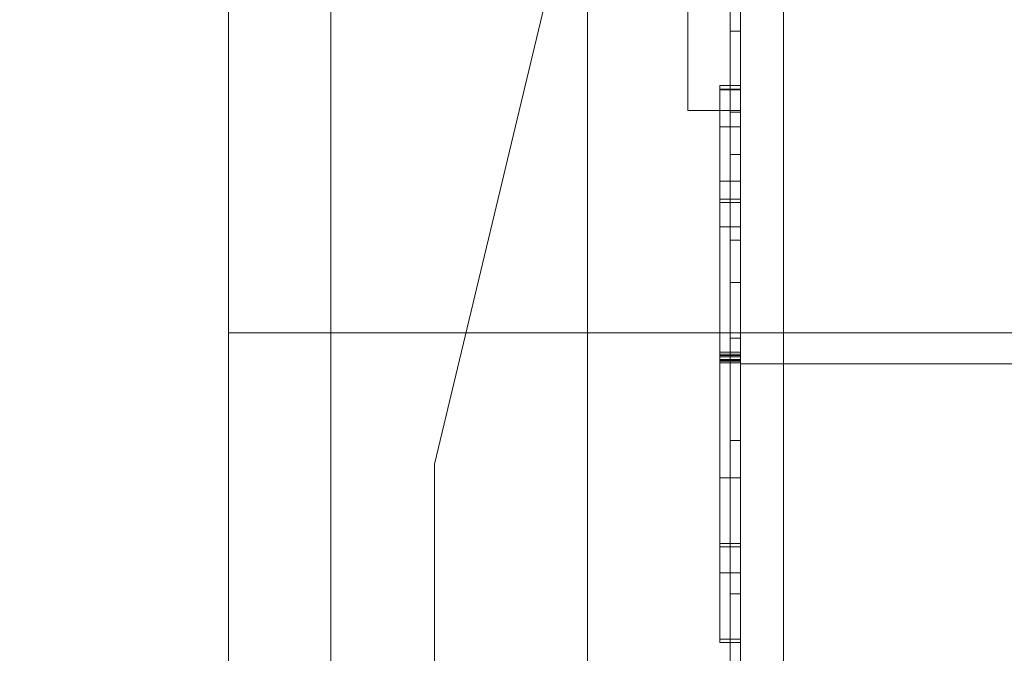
# Model space of a CAD drawing. Header units: inches. Extents: x 1 to 109, y 1 to 85.
# Tile 192 of 256: x 87.2541 to 87.3342, y 17.2893 to 17.3409. Entities that reach past the tile are written whole.
import ezdxf

# ---------------------------------------------------------------- set-up
doc = ezdxf.new("R2010")
doc.units = ezdxf.units.IN
doc.header["$MEASUREMENT"] = 0

msp = doc.modelspace()

# ---------------------------------------------------------------- linework, layer by layer
at = {"color": 7, "linetype": 'Continuous', "lineweight": 15, "ltscale": 5}
for p, q in [((87.316226, 21.519105), (87.316226, 15.477438)), ((87.312721, 17.831605), (87.312721, 14.831605)), ((87.312721, 17.064938), (87.312721, 17.564938)), ((87.316226, 17.464522), (87.316226, 17.073688)), ((87.311888, 17.281605), (87.311888, 17.458331)), ((87.312721, 17.281605), (87.312721, 17.458331)), ((87.311888, 17.454879), (87.311888, 17.281605)), ((87.312721, 17.454879), (87.312721, 17.281605)), ((87.311888, 17.333331), (87.311888, 17.437498)), ((87.312721, 17.333331), (87.312721, 17.437498)), ((87.311888, 17.434046), (87.311888, 17.329879)), ((87.312721, 17.434046), (87.312721, 17.329879)), ((87.312721, 17.410555), (87.312721, 17.187458)), ((87.271055, 17.273272), (87.271055, 17.389938)), ((87.279388, 17.389938), (87.279388, 17.273272)), ((87.312721, 17.273272), (87.312721, 17.389938)), ((87.300268, 17.153079), (87.300268, 17.377238)), ((87.312721, 17.377238), (87.312721, 17.153079)), ((87.311888, 17.363272), (87.311888, 17.319462)), ((87.311888, 17.322914), (87.311888, 17.363272)), ((87.312721, 17.322914), (87.312721, 17.363272)), ((87.312721, 17.363272), (87.312721, 17.319462)), ((87.311888, 17.187498), (87.311888, 17.360772)), ((87.311888, 17.360772), (87.311888, 17.314938)), ((87.312721, 17.187498), (87.312721, 17.360772)), ((87.312721, 17.360772), (87.312721, 17.314938)), ((87.287815, 17.30468), (87.300268, 17.356672)), ((87.300268, 17.356672), (87.300268, 17.262605)), ((87.312721, 17.350355), (87.312721, 17.31294)), ((87.271055, 17.347855), (87.271055, 17.315355)), ((87.308456, 17.341806), (87.308456, 17.333478)), ((87.312721, 17.341806), (87.312721, 17.333478)), ((87.311888, 17.339938), (87.312721, 17.339938)), ((87.311888, 17.239938), (87.311888, 17.339938)), ((87.311888, 17.339938), (87.311888, 17.294105)), ((87.312721, 17.339938), (87.312721, 17.294105)), ((87.312721, 17.239938), (87.312721, 17.339938)), ((87.311055, 17.3355), (87.312721, 17.3355)), ((87.311055, 17.335211), (87.312721, 17.335211)), ((87.311055, 17.33515), (87.311055, 17.335211)), ((87.311055, 17.33515), (87.312721, 17.33515)), ((87.311055, 17.313509), (87.311055, 17.33515)), ((87.312721, 17.33515), (87.312721, 17.335211)), ((87.312721, 17.313509), (87.312721, 17.33515)), ((87.308456, 17.333478), (87.312721, 17.333478)), ((87.311888, 17.314938), (87.311888, 17.333331)), ((87.311888, 17.333331), (87.312721, 17.333331)), ((87.312721, 17.314938), (87.312721, 17.333331)), ((87.311055, 17.332142), (87.312721, 17.332142)), ((87.311055, 17.332142), (87.311055, 17.326247)), ((87.312721, 17.332142), (87.312721, 17.326247)), ((87.311888, 17.329879), (87.311888, 17.306605)), ((87.311888, 17.329879), (87.312721, 17.329879)), ((87.312721, 17.329879), (87.312721, 17.306605)), ((87.311055, 17.32771), (87.312721, 17.32771)), ((87.311055, 17.326247), (87.312721, 17.326247)), ((87.311055, 17.325969), (87.312721, 17.325969)), ((87.311055, 17.325969), (87.311055, 17.313509)), ((87.312721, 17.325969), (87.312721, 17.313509)), ((87.311055, 17.324004), (87.312721, 17.324004)), ((87.311888, 17.322914), (87.312721, 17.322914)), ((87.311888, 17.294105), (87.311888, 17.322914)), ((87.312721, 17.294105), (87.312721, 17.322914)), ((87.311888, 17.319462), (87.312721, 17.319462)), ((87.311888, 17.319462), (87.311888, 17.285772)), ((87.312721, 17.319462), (87.312721, 17.285772)), ((87.416888, 17.315355), (87.271055, 17.315355)), ((87.311888, 17.314938), (87.312721, 17.314938)), ((87.311055, 17.313788), (87.312721, 17.313788)), ((87.311055, 17.313631), (87.312721, 17.313631)), ((87.311055, 17.313509), (87.312721, 17.313509)), ((87.311055, 17.313414), (87.312721, 17.313414)), ((87.311055, 17.313196), (87.312721, 17.313196)), ((87.311055, 17.313112), (87.312721, 17.313112)), ((87.311055, 17.313086), (87.312721, 17.313086)), ((87.311055, 17.313051), (87.312721, 17.313051)), ((87.311055, 17.312929), (87.312721, 17.312929)), ((87.312721, 17.312855), (87.365221, 17.312855)), ((87.311888, 17.306605), (87.311888, 17.184046)), ((87.311888, 17.306605), (87.312721, 17.306605)), ((87.312721, 17.306605), (87.312721, 17.184046)), ((87.287815, 17.30468), (87.287815, 17.254366)), ((87.287815, 17.153079), (87.287815, 17.30468)), ((87.311055, 17.303557), (87.312721, 17.303557)), ((87.311055, 17.298218), (87.312721, 17.298218)), ((87.311055, 17.297929), (87.312721, 17.297929)), ((87.311055, 17.295834), (87.312721, 17.295834)), ((87.311888, 17.294105), (87.312721, 17.294105)), ((87.311055, 17.290428), (87.312721, 17.290428)), ((87.311055, 17.290139), (87.312721, 17.290139))]:
    msp.add_line(p, q, dxfattribs=at)
at = {"color": 7, "linetype": 'Continuous', "lineweight": 15, "ltscale": 25}
for radius, start, end in [(0.989583, 3.137758, 176.862242), (0.989583, 3.137758, 176.862242), (0.98375, 3.156383, 176.843617), (0.98375, 3.156383, 176.843617)]:
    msp.add_arc((87.153559, 16.664772), radius, start, end, dxfattribs=at)
at = {"color": 7, "linetype": 'Continuous', "lineweight": 15, "ltscale": 5}
for points, knots in [([(87.311055, 17.3355), (87.311055, 17.335493), (87.311055, 17.33548), (87.311055, 17.33545), (87.311055, 17.3354), (87.311055, 17.335322), (87.311055, 17.335215), (87.311055, 17.335081), (87.311055, 17.334921), (87.311055, 17.334733), (87.311055, 17.334514), (87.311055, 17.334263), (87.311055, 17.333983), (87.311055, 17.333671), (87.311055, 17.33333), (87.311055, 17.33296), (87.311055, 17.332565), (87.311055, 17.332143), (87.311055, 17.331695), (87.311055, 17.331219), (87.311055, 17.33072), (87.311055, 17.330169), (87.311055, 17.329563), (87.311055, 17.328896), (87.311055, 17.328202), (87.311055, 17.327518), (87.311055, 17.32685), (87.311055, 17.326203), (87.311055, 17.325538), (87.311055, 17.324856), (87.311055, 17.324158), (87.311055, 17.323457), (87.311055, 17.322756), (87.311055, 17.322056), (87.311055, 17.321345), (87.311055, 17.320623), (87.311055, 17.319891), (87.311055, 17.319151), (87.311055, 17.318404), (87.311055, 17.317651), (87.311055, 17.316892), (87.311055, 17.316134), (87.311055, 17.315377), (87.311055, 17.314623), (87.311055, 17.313868), (87.311055, 17.313364), (87.311055, 17.313112)], [0, 0, 0, 0, 0.021956, 0.043902, 0.065842, 0.087789, 0.109745, 0.131703, 0.153656, 0.175607, 0.198605, 0.221605, 0.244603, 0.267598, 0.290595, 0.313597, 0.336598, 0.359596, 0.38259, 0.405585, 0.428585, 0.451586, 0.478689, 0.50579, 0.532891, 0.559996, 0.582995, 0.605992, 0.628988, 0.651986, 0.674984, 0.697983, 0.719667, 0.741352, 0.763037, 0.784722, 0.806406, 0.828088, 0.849771, 0.871458, 0.893149, 0.914835, 0.936125, 0.957408, 0.978699, 1, 1, 1, 1]), ([(87.311055, 17.313051), (87.311055, 17.313312), (87.311055, 17.313835), (87.311055, 17.314618), (87.311055, 17.3154), (87.311055, 17.316179), (87.311055, 17.316954), (87.311055, 17.317724), (87.311055, 17.318489), (87.311055, 17.319259), (87.311055, 17.320033), (87.311055, 17.320808), (87.311055, 17.321572), (87.311055, 17.322323), (87.311055, 17.323059), (87.311055, 17.323829), (87.311055, 17.324629), (87.311055, 17.325453), (87.311055, 17.32625), (87.311055, 17.327022), (87.311055, 17.327763), (87.311055, 17.328476), (87.311055, 17.32916), (87.311055, 17.32982), (87.311055, 17.330419), (87.311055, 17.330958), (87.311055, 17.331443), (87.311055, 17.331904), (87.311055, 17.332341), (87.311055, 17.332753), (87.311055, 17.333132), (87.311055, 17.333479), (87.311055, 17.333792), (87.311055, 17.334077), (87.311055, 17.334335), (87.311055, 17.334583), (87.311055, 17.334815), (87.311055, 17.335025), (87.311055, 17.335198), (87.311055, 17.335324), (87.311055, 17.335407), (87.311055, 17.335454), (87.311055, 17.335482), (87.311055, 17.335494), (87.311055, 17.3355)], [0, 0, 0, 0, 0.021958, 0.043905, 0.065843, 0.08779, 0.109748, 0.131708, 0.153662, 0.175612, 0.19861, 0.221611, 0.244609, 0.267605, 0.290604, 0.313605, 0.341203, 0.368798, 0.396394, 0.423991, 0.451585, 0.478687, 0.505793, 0.532899, 0.559999, 0.582994, 0.605994, 0.628993, 0.651991, 0.674987, 0.697986, 0.719671, 0.741355, 0.76304, 0.784726, 0.806411, 0.833511, 0.860615, 0.887729, 0.914836, 0.936123, 0.957404, 0.978697, 1, 1, 1, 1]), ([(87.312721, 17.3355), (87.312721, 17.335493), (87.312721, 17.33548), (87.312721, 17.33545), (87.312721, 17.3354), (87.312721, 17.335322), (87.312721, 17.335215), (87.312721, 17.335081), (87.312721, 17.334921), (87.312721, 17.334733), (87.312721, 17.334514), (87.312721, 17.334263), (87.312721, 17.333983), (87.312721, 17.333671), (87.312721, 17.33333), (87.312721, 17.33296), (87.312721, 17.332565), (87.312721, 17.332143), (87.312721, 17.331695), (87.312721, 17.331219), (87.312721, 17.33072), (87.312721, 17.330169), (87.312721, 17.329563), (87.312721, 17.328896), (87.312721, 17.328202), (87.312721, 17.327518), (87.312721, 17.32685), (87.312721, 17.326203), (87.312721, 17.325538), (87.312721, 17.324856), (87.312721, 17.324158), (87.312721, 17.323457), (87.312721, 17.322756), (87.312721, 17.322056), (87.312721, 17.321345), (87.312721, 17.320623), (87.312721, 17.319891), (87.312721, 17.319151), (87.312721, 17.318404), (87.312721, 17.317651), (87.312721, 17.316892), (87.312721, 17.316134), (87.312721, 17.315377), (87.312721, 17.314623), (87.312721, 17.313868), (87.312721, 17.313364), (87.312721, 17.313112)], [0, 0, 0, 0, 0.021956, 0.043902, 0.065842, 0.087789, 0.109745, 0.131703, 0.153656, 0.175607, 0.198605, 0.221605, 0.244603, 0.267598, 0.290595, 0.313597, 0.336598, 0.359596, 0.38259, 0.405585, 0.428585, 0.451586, 0.478689, 0.50579, 0.532891, 0.559996, 0.582995, 0.605992, 0.628988, 0.651986, 0.674984, 0.697983, 0.719667, 0.741352, 0.763037, 0.784722, 0.806406, 0.828088, 0.849771, 0.871458, 0.893149, 0.914835, 0.936125, 0.957408, 0.978699, 1, 1, 1, 1]), ([(87.312721, 17.313051), (87.312721, 17.313312), (87.312721, 17.313835), (87.312721, 17.314618), (87.312721, 17.3154), (87.312721, 17.316179), (87.312721, 17.316954), (87.312721, 17.317724), (87.312721, 17.318489), (87.312721, 17.319259), (87.312721, 17.320033), (87.312721, 17.320808), (87.312721, 17.321572), (87.312721, 17.322323), (87.312721, 17.323059), (87.312721, 17.323829), (87.312721, 17.324629), (87.312721, 17.325453), (87.312721, 17.32625), (87.312721, 17.327022), (87.312721, 17.327763), (87.312721, 17.328476), (87.312721, 17.32916), (87.312721, 17.32982), (87.312721, 17.330419), (87.312721, 17.330958), (87.312721, 17.331443), (87.312721, 17.331904), (87.312721, 17.332341), (87.312721, 17.332753), (87.312721, 17.333132), (87.312721, 17.333479), (87.312721, 17.333792), (87.312721, 17.334077), (87.312721, 17.334335), (87.312721, 17.334583), (87.312721, 17.334815), (87.312721, 17.335025), (87.312721, 17.335198), (87.312721, 17.335324), (87.312721, 17.335407), (87.312721, 17.335454), (87.312721, 17.335482), (87.312721, 17.335494), (87.312721, 17.3355)], [0, 0, 0, 0, 0.021958, 0.043905, 0.065843, 0.08779, 0.109748, 0.131708, 0.153662, 0.175612, 0.19861, 0.221611, 0.244609, 0.267605, 0.290604, 0.313605, 0.341203, 0.368798, 0.396394, 0.423991, 0.451585, 0.478687, 0.505793, 0.532899, 0.559999, 0.582994, 0.605994, 0.628993, 0.651991, 0.674987, 0.697986, 0.719671, 0.741355, 0.76304, 0.784726, 0.806411, 0.833511, 0.860615, 0.887729, 0.914836, 0.936123, 0.957404, 0.978697, 1, 1, 1, 1]), ([(87.311055, 17.335211), (87.311055, 17.335206), (87.311055, 17.335197), (87.311055, 17.335156), (87.311055, 17.335071), (87.311055, 17.334951), (87.311055, 17.334798), (87.311055, 17.334613), (87.311055, 17.334404), (87.311055, 17.334174), (87.311055, 17.333919), (87.311055, 17.333633), (87.311055, 17.333323), (87.311055, 17.332991), (87.311055, 17.332615), (87.311055, 17.332189), (87.311055, 17.331702), (87.311055, 17.331185), (87.311055, 17.330638), (87.311055, 17.330105), (87.311055, 17.329587), (87.311055, 17.329091), (87.311055, 17.328575), (87.311055, 17.328041), (87.311055, 17.327478), (87.311055, 17.326884), (87.311055, 17.326258), (87.311055, 17.325615), (87.311055, 17.324955), (87.311055, 17.324278), (87.311055, 17.323542), (87.311055, 17.322748), (87.311055, 17.321894), (87.311055, 17.321025), (87.311055, 17.320175), (87.311055, 17.319346), (87.311055, 17.318541), (87.311055, 17.317731), (87.311055, 17.316915), (87.311055, 17.316097), (87.311055, 17.315277), (87.311055, 17.314454), (87.311055, 17.313905), (87.311055, 17.313631)], [0, 0, 0, 0, 0.02509, 0.050171, 0.075261, 0.100352, 0.125439, 0.150525, 0.175615, 0.198613, 0.221609, 0.244608, 0.267606, 0.290602, 0.3136, 0.341196, 0.368792, 0.396388, 0.423984, 0.451581, 0.473263, 0.494948, 0.516632, 0.538316, 0.559999, 0.582997, 0.605994, 0.628993, 0.651991, 0.674988, 0.697987, 0.725091, 0.752195, 0.779299, 0.806402, 0.830603, 0.854804, 0.879002, 0.903202, 0.927406, 0.951604, 0.975797, 1, 1, 1, 1]), ([(87.312721, 17.335211), (87.312721, 17.335206), (87.312721, 17.335197), (87.312721, 17.335156), (87.312721, 17.335071), (87.312721, 17.334951), (87.312721, 17.334798), (87.312721, 17.334613), (87.312721, 17.334404), (87.312721, 17.334174), (87.312721, 17.333919), (87.312721, 17.333633), (87.312721, 17.333323), (87.312721, 17.332991), (87.312721, 17.332615), (87.312721, 17.332189), (87.312721, 17.331702), (87.312721, 17.331185), (87.312721, 17.330638), (87.312721, 17.330105), (87.312721, 17.329587), (87.312721, 17.329091), (87.312721, 17.328575), (87.312721, 17.328041), (87.312721, 17.327478), (87.312721, 17.326884), (87.312721, 17.326258), (87.312721, 17.325615), (87.312721, 17.324955), (87.312721, 17.324278), (87.312721, 17.323542), (87.312721, 17.322748), (87.312721, 17.321894), (87.312721, 17.321025), (87.312721, 17.320175), (87.312721, 17.319346), (87.312721, 17.318541), (87.312721, 17.317731), (87.312721, 17.316915), (87.312721, 17.316097), (87.312721, 17.315277), (87.312721, 17.314454), (87.312721, 17.313905), (87.312721, 17.313631)], [0, 0, 0, 0, 0.02509, 0.050171, 0.075261, 0.100352, 0.125439, 0.150525, 0.175615, 0.198613, 0.221609, 0.244608, 0.267606, 0.290602, 0.3136, 0.341196, 0.368792, 0.396388, 0.423984, 0.451581, 0.473263, 0.494948, 0.516632, 0.538316, 0.559999, 0.582997, 0.605994, 0.628993, 0.651991, 0.674988, 0.697987, 0.725091, 0.752195, 0.779299, 0.806402, 0.830603, 0.854804, 0.879002, 0.903202, 0.927406, 0.951604, 0.975797, 1, 1, 1, 1]), ([(87.311055, 17.324004), (87.311055, 17.324252), (87.311055, 17.324749), (87.311055, 17.325478), (87.311055, 17.326186), (87.311055, 17.326882), (87.311055, 17.327561), (87.311055, 17.328222), (87.311055, 17.328887), (87.311055, 17.329557), (87.311055, 17.330231), (87.311055, 17.330885), (87.311055, 17.33152), (87.311055, 17.331934), (87.311055, 17.332142)], [0, 0, 0, 0, 0.080012, 0.159984, 0.240006, 0.320006, 0.400002, 0.480006, 0.560006, 0.648007, 0.736006, 0.824007, 0.912001, 1, 1, 1, 1]), ([(87.312721, 17.324004), (87.312721, 17.324252), (87.312721, 17.324749), (87.312721, 17.325478), (87.312721, 17.326186), (87.312721, 17.326882), (87.312721, 17.327561), (87.312721, 17.328222), (87.312721, 17.328887), (87.312721, 17.329557), (87.312721, 17.330231), (87.312721, 17.330885), (87.312721, 17.33152), (87.312721, 17.331934), (87.312721, 17.332142)], [0, 0, 0, 0, 0.080012, 0.159984, 0.240006, 0.320006, 0.400002, 0.480006, 0.560006, 0.648007, 0.736006, 0.824007, 0.912001, 1, 1, 1, 1]), ([(87.311055, 17.313086), (87.311055, 17.313314), (87.311055, 17.313769), (87.311055, 17.314451), (87.311055, 17.315131), (87.311055, 17.315807), (87.311055, 17.316477), (87.311055, 17.317127), (87.311055, 17.317756), (87.311055, 17.318363), (87.311055, 17.31896), (87.311055, 17.319543), (87.311055, 17.320113), (87.311055, 17.320666), (87.311055, 17.321204), (87.311055, 17.321725), (87.311055, 17.32223), (87.311055, 17.322716), (87.311055, 17.323183), (87.311055, 17.323629), (87.311055, 17.324057), (87.311055, 17.324468), (87.311055, 17.324859), (87.311055, 17.325231), (87.311055, 17.325582), (87.311055, 17.32591), (87.311055, 17.326208), (87.311055, 17.326474), (87.311055, 17.326714), (87.311055, 17.32693), (87.311055, 17.32712), (87.311055, 17.32728), (87.311055, 17.327413), (87.311055, 17.327523), (87.311055, 17.327609), (87.311055, 17.327664), (87.311055, 17.327693), (87.311055, 17.327704), (87.311055, 17.32771)], [0, 0, 0, 0, 0.0292729, 0.058529, 0.087791, 0.1170667, 0.1463394, 0.175608, 0.2032061, 0.2308038, 0.2584012, 0.2860006, 0.3135993, 0.3411975, 0.3687958, 0.3963915, 0.4239884, 0.4515852, 0.4786881, 0.5057929, 0.5328989, 0.5600014, 0.5875947, 0.6151935, 0.6427976, 0.6703942, 0.697984, 0.7250891, 0.7522027, 0.7793119, 0.8064104, 0.8340604, 0.8617229, 0.8893921, 0.9170498, 0.94469, 0.9723359, 1, 1, 1, 1]), ([(87.311055, 17.32771), (87.311055, 17.327704), (87.311055, 17.327692), (87.311055, 17.327659), (87.311055, 17.327595), (87.311055, 17.327498), (87.311055, 17.327369), (87.311055, 17.327213), (87.311055, 17.327031), (87.311055, 17.326826), (87.311055, 17.326594), (87.311055, 17.326335), (87.311055, 17.326049), (87.311055, 17.325735), (87.311055, 17.325394), (87.311055, 17.325028), (87.311055, 17.324639), (87.311055, 17.32423), (87.311055, 17.323805), (87.311055, 17.323366), (87.311055, 17.32291), (87.311055, 17.322433), (87.311055, 17.321935), (87.311055, 17.321417), (87.311055, 17.320884), (87.311055, 17.320336), (87.311055, 17.319774), (87.311055, 17.319199), (87.311055, 17.318614), (87.311055, 17.318019), (87.311055, 17.317411), (87.311055, 17.316791), (87.311055, 17.316159), (87.311055, 17.31552), (87.311055, 17.314876), (87.311055, 17.314228), (87.311055, 17.313579), (87.311055, 17.313146), (87.311055, 17.312929)], [0, 0, 0, 0, 0.0292726, 0.0585294, 0.0877892, 0.1170635, 0.1463379, 0.1756066, 0.203202, 0.2307989, 0.2583971, 0.2859959, 0.313593, 0.3411908, 0.36879, 0.3963877, 0.4239852, 0.4515809, 0.4786824, 0.5057882, 0.5328962, 0.5599979, 0.5875877, 0.6151845, 0.6427913, 0.6703922, 0.6979808, 0.7250842, 0.7521971, 0.7793032, 0.8064044, 0.834062, 0.8617206, 0.8893815, 0.9170439, 0.9446949, 0.9723416, 1, 1, 1, 1]), ([(87.312721, 17.313086), (87.312721, 17.313314), (87.312721, 17.313769), (87.312721, 17.314451), (87.312721, 17.315131), (87.312721, 17.315807), (87.312721, 17.316477), (87.312721, 17.317127), (87.312721, 17.317756), (87.312721, 17.318363), (87.312721, 17.31896), (87.312721, 17.319543), (87.312721, 17.320113), (87.312721, 17.320666), (87.312721, 17.321204), (87.312721, 17.321725), (87.312721, 17.32223), (87.312721, 17.322716), (87.312721, 17.323183), (87.312721, 17.323629), (87.312721, 17.324057), (87.312721, 17.324468), (87.312721, 17.324859), (87.312721, 17.325231), (87.312721, 17.325582), (87.312721, 17.32591), (87.312721, 17.326208), (87.312721, 17.326474), (87.312721, 17.326714), (87.312721, 17.32693), (87.312721, 17.32712), (87.312721, 17.32728), (87.312721, 17.327413), (87.312721, 17.327523), (87.312721, 17.327609), (87.312721, 17.327664), (87.312721, 17.327693), (87.312721, 17.327704), (87.312721, 17.32771)], [0, 0, 0, 0, 0.0292729, 0.058529, 0.087791, 0.1170667, 0.1463394, 0.175608, 0.2032061, 0.2308038, 0.2584012, 0.2860006, 0.3135993, 0.3411975, 0.3687958, 0.3963915, 0.4239884, 0.4515852, 0.4786881, 0.5057929, 0.5328989, 0.5600014, 0.5875947, 0.6151935, 0.6427976, 0.6703942, 0.697984, 0.7250891, 0.7522027, 0.7793119, 0.8064104, 0.8340604, 0.8617229, 0.8893921, 0.9170498, 0.94469, 0.9723359, 1, 1, 1, 1]), ([(87.312721, 17.32771), (87.312721, 17.327704), (87.312721, 17.327692), (87.312721, 17.327659), (87.312721, 17.327595), (87.312721, 17.327498), (87.312721, 17.327369), (87.312721, 17.327213), (87.312721, 17.327031), (87.312721, 17.326826), (87.312721, 17.326594), (87.312721, 17.326335), (87.312721, 17.326049), (87.312721, 17.325735), (87.312721, 17.325394), (87.312721, 17.325028), (87.312721, 17.324639), (87.312721, 17.32423), (87.312721, 17.323805), (87.312721, 17.323366), (87.312721, 17.32291), (87.312721, 17.322433), (87.312721, 17.321935), (87.312721, 17.321417), (87.312721, 17.320884), (87.312721, 17.320336), (87.312721, 17.319774), (87.312721, 17.319199), (87.312721, 17.318614), (87.312721, 17.318019), (87.312721, 17.317411), (87.312721, 17.316791), (87.312721, 17.316159), (87.312721, 17.31552), (87.312721, 17.314876), (87.312721, 17.314228), (87.312721, 17.313579), (87.312721, 17.313146), (87.312721, 17.312929)], [0, 0, 0, 0, 0.0292726, 0.0585294, 0.0877892, 0.1170635, 0.1463379, 0.1756066, 0.203202, 0.2307989, 0.2583971, 0.2859959, 0.313593, 0.3411908, 0.36879, 0.3963877, 0.4239852, 0.4515809, 0.4786824, 0.5057882, 0.5328962, 0.5599979, 0.5875877, 0.6151845, 0.6427913, 0.6703922, 0.6979808, 0.7250842, 0.7521971, 0.7793032, 0.8064044, 0.834062, 0.8617206, 0.8893815, 0.9170439, 0.9446949, 0.9723416, 1, 1, 1, 1]), ([(87.311055, 17.326247), (87.311055, 17.326065), (87.311055, 17.325703), (87.311055, 17.325149), (87.311055, 17.324577), (87.311055, 17.323981), (87.311055, 17.323367), (87.311055, 17.322746), (87.311055, 17.322122), (87.311055, 17.321496), (87.311055, 17.320855), (87.311055, 17.320199), (87.311055, 17.319531), (87.311055, 17.318851), (87.311055, 17.31816), (87.311055, 17.31746), (87.311055, 17.316753), (87.311055, 17.316042), (87.311055, 17.315331), (87.311055, 17.314621), (87.311055, 17.313909), (87.311055, 17.313434), (87.311055, 17.313196)], [0, 0, 0, 0, 0.052277, 0.104526, 0.156763, 0.209029, 0.261311, 0.313585, 0.362862, 0.41214, 0.461423, 0.510707, 0.559991, 0.609275, 0.658557, 0.707838, 0.757128, 0.806427, 0.854831, 0.903206, 0.951589, 1, 1, 1, 1]), ([(87.311055, 17.313788), (87.311055, 17.313989), (87.311055, 17.314392), (87.311055, 17.314997), (87.311055, 17.315599), (87.311055, 17.316199), (87.311055, 17.316797), (87.311055, 17.317391), (87.311055, 17.317979), (87.311055, 17.318567), (87.311055, 17.319155), (87.311055, 17.319743), (87.311055, 17.320316), (87.311055, 17.320869), (87.311055, 17.321404), (87.311055, 17.32192), (87.311055, 17.322411), (87.311055, 17.32288), (87.311055, 17.323327), (87.311055, 17.323749), (87.311055, 17.324142), (87.311055, 17.324533), (87.311055, 17.324922), (87.311055, 17.325302), (87.311055, 17.325648), (87.311055, 17.325862), (87.311055, 17.325969)], [0, 0, 0, 0, 0.039207, 0.078393, 0.117593, 0.156798, 0.195995, 0.2352, 0.274394, 0.313596, 0.354667, 0.395732, 0.436801, 0.477865, 0.518939, 0.560003, 0.60107, 0.64214, 0.683206, 0.724276, 0.76534, 0.80641, 0.854807, 0.903209, 0.9516, 1, 1, 1, 1]), ([(87.312721, 17.326247), (87.312721, 17.326065), (87.312721, 17.325703), (87.312721, 17.325149), (87.312721, 17.324577), (87.312721, 17.323981), (87.312721, 17.323367), (87.312721, 17.322746), (87.312721, 17.322122), (87.312721, 17.321496), (87.312721, 17.320855), (87.312721, 17.320199), (87.312721, 17.319531), (87.312721, 17.318851), (87.312721, 17.31816), (87.312721, 17.31746), (87.312721, 17.316753), (87.312721, 17.316042), (87.312721, 17.315331), (87.312721, 17.314621), (87.312721, 17.313909), (87.312721, 17.313434), (87.312721, 17.313196)], [0, 0, 0, 0, 0.052277, 0.104526, 0.156763, 0.209029, 0.261311, 0.313585, 0.362862, 0.41214, 0.461423, 0.510707, 0.559991, 0.609275, 0.658557, 0.707838, 0.757128, 0.806427, 0.854831, 0.903206, 0.951589, 1, 1, 1, 1]), ([(87.312721, 17.313788), (87.312721, 17.313989), (87.312721, 17.314392), (87.312721, 17.314997), (87.312721, 17.315599), (87.312721, 17.316199), (87.312721, 17.316797), (87.312721, 17.317391), (87.312721, 17.317979), (87.312721, 17.318567), (87.312721, 17.319155), (87.312721, 17.319743), (87.312721, 17.320316), (87.312721, 17.320869), (87.312721, 17.321404), (87.312721, 17.32192), (87.312721, 17.322411), (87.312721, 17.32288), (87.312721, 17.323327), (87.312721, 17.323749), (87.312721, 17.324142), (87.312721, 17.324533), (87.312721, 17.324922), (87.312721, 17.325302), (87.312721, 17.325648), (87.312721, 17.325862), (87.312721, 17.325969)], [0, 0, 0, 0, 0.039207, 0.078393, 0.117593, 0.156798, 0.195995, 0.2352, 0.274394, 0.313596, 0.354667, 0.395732, 0.436801, 0.477865, 0.518939, 0.560003, 0.60107, 0.64214, 0.683206, 0.724276, 0.76534, 0.80641, 0.854807, 0.903209, 0.9516, 1, 1, 1, 1]), ([(87.311055, 17.313414), (87.311055, 17.313752), (87.311055, 17.314427), (87.311055, 17.315439), (87.311055, 17.316449), (87.311055, 17.317456), (87.311055, 17.318457), (87.311055, 17.319381), (87.311055, 17.320228), (87.311055, 17.320997), (87.311055, 17.321759), (87.311055, 17.322517), (87.311055, 17.323264), (87.311055, 17.323757), (87.311055, 17.324004)], [0, 0, 0, 0, 0.093336, 0.186656, 0.279998, 0.373329, 0.466657, 0.560001, 0.63333, 0.706659, 0.780005, 0.853341, 0.92666, 1, 1, 1, 1]), ([(87.312721, 17.313414), (87.312721, 17.313752), (87.312721, 17.314427), (87.312721, 17.315439), (87.312721, 17.316449), (87.312721, 17.317456), (87.312721, 17.318457), (87.312721, 17.319381), (87.312721, 17.320228), (87.312721, 17.320997), (87.312721, 17.321759), (87.312721, 17.322517), (87.312721, 17.323264), (87.312721, 17.323757), (87.312721, 17.324004)], [0, 0, 0, 0, 0.093336, 0.186656, 0.279998, 0.373329, 0.466657, 0.560001, 0.63333, 0.706659, 0.780005, 0.853341, 0.92666, 1, 1, 1, 1]), ([(87.311055, 17.297929), (87.311055, 17.297934), (87.311055, 17.297943), (87.311055, 17.297969), (87.311055, 17.298021), (87.311055, 17.298103), (87.311055, 17.29821), (87.311055, 17.298339), (87.311055, 17.298498), (87.311055, 17.298693), (87.311055, 17.298927), (87.311055, 17.299188), (87.311055, 17.299475), (87.311055, 17.299794), (87.311055, 17.300146), (87.311055, 17.300525), (87.311055, 17.300927), (87.311055, 17.301352), (87.311055, 17.301796), (87.311055, 17.302258), (87.311055, 17.302734), (87.311055, 17.303226), (87.311055, 17.303741), (87.311055, 17.304279), (87.311055, 17.304837), (87.311055, 17.30541), (87.311055, 17.305998), (87.311055, 17.306599), (87.311055, 17.30721), (87.311055, 17.307829), (87.311055, 17.308456), (87.311055, 17.309096), (87.311055, 17.309749), (87.311055, 17.310413), (87.311055, 17.311082), (87.311055, 17.311755), (87.311055, 17.312432), (87.311055, 17.313109), (87.311055, 17.313562), (87.311055, 17.313788)], [0, 0, 0, 0, 0.025098, 0.050177, 0.075246, 0.100332, 0.125434, 0.150533, 0.175618, 0.203204, 0.230802, 0.258411, 0.286012, 0.3136, 0.341196, 0.368801, 0.396402, 0.423995, 0.451586, 0.47869, 0.5058, 0.532907, 0.560005, 0.587597, 0.615199, 0.642805, 0.6704, 0.697989, 0.725094, 0.752206, 0.779312, 0.806411, 0.834063, 0.861724, 0.88939, 0.917049, 0.944692, 0.972338, 1, 1, 1, 1]), ([(87.312721, 17.297929), (87.312721, 17.297934), (87.312721, 17.297943), (87.312721, 17.297969), (87.312721, 17.298021), (87.312721, 17.298103), (87.312721, 17.29821), (87.312721, 17.298339), (87.312721, 17.298498), (87.312721, 17.298693), (87.312721, 17.298927), (87.312721, 17.299188), (87.312721, 17.299475), (87.312721, 17.299794), (87.312721, 17.300146), (87.312721, 17.300525), (87.312721, 17.300927), (87.312721, 17.301352), (87.312721, 17.301796), (87.312721, 17.302258), (87.312721, 17.302734), (87.312721, 17.303226), (87.312721, 17.303741), (87.312721, 17.304279), (87.312721, 17.304837), (87.312721, 17.30541), (87.312721, 17.305998), (87.312721, 17.306599), (87.312721, 17.30721), (87.312721, 17.307829), (87.312721, 17.308456), (87.312721, 17.309096), (87.312721, 17.309749), (87.312721, 17.310413), (87.312721, 17.311082), (87.312721, 17.311755), (87.312721, 17.312432), (87.312721, 17.313109), (87.312721, 17.313562), (87.312721, 17.313788)], [0, 0, 0, 0, 0.025098, 0.050177, 0.075246, 0.100332, 0.125434, 0.150533, 0.175618, 0.203204, 0.230802, 0.258411, 0.286012, 0.3136, 0.341196, 0.368801, 0.396402, 0.423995, 0.451586, 0.47869, 0.5058, 0.532907, 0.560005, 0.587597, 0.615199, 0.642805, 0.6704, 0.697989, 0.725094, 0.752206, 0.779312, 0.806411, 0.834063, 0.861724, 0.88939, 0.917049, 0.944692, 0.972338, 1, 1, 1, 1]), ([(87.311055, 17.313631), (87.311055, 17.313324), (87.311055, 17.312709), (87.311055, 17.311786), (87.311055, 17.310866), (87.311055, 17.30995), (87.311055, 17.309037), (87.311055, 17.30813), (87.311055, 17.307255), (87.311055, 17.306411), (87.311055, 17.3056), (87.311055, 17.3048), (87.311055, 17.304011), (87.311055, 17.303235), (87.311055, 17.30247), (87.311055, 17.301719), (87.311055, 17.300984), (87.311055, 17.300267), (87.311055, 17.299567), (87.311055, 17.298888), (87.311055, 17.298242), (87.311055, 17.297627), (87.311055, 17.297043), (87.311055, 17.296483), (87.311055, 17.295947), (87.311055, 17.295417), (87.311055, 17.294898), (87.311055, 17.294403), (87.311055, 17.293935), (87.311055, 17.293487), (87.311055, 17.293065), (87.311055, 17.292678), (87.311055, 17.292322), (87.311055, 17.291998), (87.311055, 17.291696), (87.311055, 17.29142), (87.311055, 17.291174), (87.311055, 17.290957), (87.311055, 17.290762), (87.311055, 17.29059), (87.311055, 17.290446), (87.311055, 17.290331), (87.311055, 17.290245), (87.311055, 17.290187), (87.311055, 17.290156), (87.311055, 17.290144), (87.311055, 17.290139)], [0, 0, 0, 0, 0.025089, 0.050171, 0.075259, 0.100349, 0.125436, 0.150522, 0.175611, 0.198609, 0.221605, 0.244603, 0.267601, 0.290598, 0.313597, 0.336594, 0.35959, 0.382589, 0.405588, 0.428583, 0.45158, 0.473267, 0.494951, 0.51663, 0.538315, 0.560004, 0.582998, 0.605992, 0.628994, 0.651992, 0.674987, 0.697984, 0.719668, 0.741351, 0.763035, 0.784719, 0.8064, 0.828085, 0.849769, 0.871451, 0.893134, 0.914818, 0.936116, 0.957412, 0.978704, 1, 1, 1, 1]), ([(87.311055, 17.295834), (87.311055, 17.296032), (87.311055, 17.29643), (87.311055, 17.297052), (87.311055, 17.297701), (87.311055, 17.298368), (87.311055, 17.299061), (87.311055, 17.299775), (87.311055, 17.300488), (87.311055, 17.301201), (87.311055, 17.301906), (87.311055, 17.302625), (87.311055, 17.303362), (87.311055, 17.304109), (87.311055, 17.304869), (87.311055, 17.305639), (87.311055, 17.306417), (87.311055, 17.307202), (87.311055, 17.307997), (87.311055, 17.308795), (87.311055, 17.309582), (87.311055, 17.310357), (87.311055, 17.311119), (87.311055, 17.311883), (87.311055, 17.312648), (87.311055, 17.313159), (87.311055, 17.313414)], [0, 0, 0, 0, 0.044803, 0.089593, 0.134399, 0.179199, 0.223995, 0.268799, 0.313597, 0.354662, 0.395734, 0.436797, 0.477864, 0.518936, 0.559999, 0.601065, 0.642138, 0.683199, 0.724265, 0.765338, 0.8064, 0.845117, 0.883845, 0.922565, 0.961274, 1, 1, 1, 1]), ([(87.311055, 17.313196), (87.311055, 17.312965), (87.311055, 17.312503), (87.311055, 17.311809), (87.311055, 17.311118), (87.311055, 17.31043), (87.311055, 17.309747), (87.311055, 17.309083), (87.311055, 17.308439), (87.311055, 17.307816), (87.311055, 17.307202), (87.311055, 17.3066), (87.311055, 17.305987), (87.311055, 17.305367), (87.311055, 17.304743), (87.311055, 17.304139), (87.311055, 17.303556), (87.311055, 17.302995), (87.311055, 17.302456), (87.311055, 17.301939), (87.311055, 17.301463), (87.311055, 17.301028), (87.311055, 17.300631), (87.311055, 17.300257), (87.311055, 17.299908), (87.311055, 17.299585), (87.311055, 17.299292), (87.311055, 17.299028), (87.311055, 17.298794), (87.311055, 17.298589), (87.311055, 17.298411), (87.311055, 17.29826), (87.311055, 17.298136), (87.311055, 17.29804), (87.311055, 17.297977), (87.311055, 17.297946), (87.311055, 17.297935), (87.311055, 17.297929)], [0, 0, 0, 0, 0.029272, 0.05853, 0.087789, 0.117063, 0.146337, 0.175605, 0.203202, 0.230801, 0.258397, 0.285994, 0.313594, 0.344396, 0.375195, 0.405995, 0.436796, 0.467595, 0.498395, 0.529196, 0.559995, 0.587591, 0.615188, 0.642787, 0.670384, 0.697982, 0.725088, 0.752194, 0.7793, 0.806407, 0.834061, 0.861718, 0.889385, 0.917048, 0.94469, 0.972335, 1, 1, 1, 1]), ([(87.311055, 17.313112), (87.311055, 17.312849), (87.311055, 17.312325), (87.311055, 17.311538), (87.311055, 17.310752), (87.311055, 17.309969), (87.311055, 17.30919), (87.311055, 17.308414), (87.311055, 17.307642), (87.311055, 17.306864), (87.311055, 17.306083), (87.311055, 17.3053), (87.311055, 17.304528), (87.311055, 17.303767), (87.311055, 17.303019), (87.311055, 17.302285), (87.311055, 17.301568), (87.311055, 17.300867), (87.311055, 17.300185), (87.311055, 17.299522), (87.311055, 17.298878), (87.311055, 17.298215), (87.311055, 17.297538), (87.311055, 17.296853), (87.311055, 17.296195), (87.311055, 17.295597), (87.311055, 17.295055), (87.311055, 17.294565), (87.311055, 17.294097), (87.311055, 17.293655), (87.311055, 17.29324), (87.311055, 17.292828), (87.311055, 17.292428), (87.311055, 17.292045), (87.311055, 17.2917), (87.311055, 17.291415), (87.311055, 17.291185), (87.311055, 17.290999), (87.311055, 17.290841), (87.311055, 17.290709), (87.311055, 17.290604), (87.311055, 17.290528), (87.311055, 17.290479), (87.311055, 17.290449), (87.311055, 17.290435), (87.311055, 17.290428)], [0, 0, 0, 0, 0.021961, 0.04391, 0.065845, 0.087785, 0.109739, 0.131704, 0.153666, 0.175617, 0.198606, 0.221601, 0.244604, 0.267609, 0.290608, 0.313603, 0.336601, 0.359602, 0.382602, 0.405599, 0.428598, 0.451596, 0.4787, 0.505803, 0.532905, 0.560008, 0.583006, 0.606003, 0.628999, 0.651997, 0.674996, 0.697993, 0.725095, 0.7522, 0.779306, 0.806409, 0.82809, 0.849773, 0.87146, 0.893149, 0.914835, 0.936126, 0.95741, 0.978701, 1, 1, 1, 1]), ([(87.311055, 17.303557), (87.311055, 17.303728), (87.311055, 17.30407), (87.311055, 17.304593), (87.311055, 17.305134), (87.311055, 17.305691), (87.311055, 17.306257), (87.311055, 17.306832), (87.311055, 17.307416), (87.311055, 17.30801), (87.311055, 17.308618), (87.311055, 17.309238), (87.311055, 17.309869), (87.311055, 17.310506), (87.311055, 17.311147), (87.311055, 17.311792), (87.311055, 17.312439), (87.311055, 17.31287), (87.311055, 17.313086)], [0, 0, 0, 0, 0.062732, 0.125427, 0.188133, 0.250871, 0.313602, 0.375195, 0.436792, 0.498401, 0.560008, 0.622862, 0.685712, 0.74858, 0.811456, 0.874299, 0.937131, 1, 1, 1, 1]), ([(87.311055, 17.290428), (87.311055, 17.290432), (87.311055, 17.290439), (87.311055, 17.29048), (87.311055, 17.290569), (87.311055, 17.290686), (87.311055, 17.290833), (87.311055, 17.29102), (87.311055, 17.291234), (87.311055, 17.291467), (87.311055, 17.291727), (87.311055, 17.292022), (87.311055, 17.29234), (87.311055, 17.292683), (87.311055, 17.293055), (87.311055, 17.293454), (87.311055, 17.293878), (87.311055, 17.294325), (87.311055, 17.294796), (87.311055, 17.295292), (87.311055, 17.295844), (87.311055, 17.296454), (87.311055, 17.297129), (87.311055, 17.297836), (87.311055, 17.29853), (87.311055, 17.299208), (87.311055, 17.299871), (87.311055, 17.30055), (87.311055, 17.301243), (87.311055, 17.30195), (87.311055, 17.302656), (87.311055, 17.303364), (87.311055, 17.30407), (87.311055, 17.304784), (87.311055, 17.305507), (87.311055, 17.306241), (87.311055, 17.306984), (87.311055, 17.307734), (87.311055, 17.308489), (87.311055, 17.309251), (87.311055, 17.310013), (87.311055, 17.310772), (87.311055, 17.31153), (87.311055, 17.312291), (87.311055, 17.312797), (87.311055, 17.313051)], [0, 0, 0, 0, 0.025093, 0.05017, 0.075258, 0.100353, 0.125438, 0.150522, 0.175615, 0.198613, 0.221606, 0.244604, 0.267606, 0.290601, 0.313597, 0.336596, 0.359593, 0.382591, 0.405588, 0.428585, 0.451582, 0.478688, 0.50579, 0.532892, 0.559999, 0.582995, 0.605991, 0.62899, 0.651987, 0.674984, 0.697983, 0.719664, 0.741347, 0.763034, 0.784717, 0.806396, 0.828081, 0.849769, 0.871451, 0.893129, 0.914816, 0.936119, 0.95741, 0.978699, 1, 1, 1, 1]), ([(87.311055, 17.312929), (87.311055, 17.312699), (87.311055, 17.312239), (87.311055, 17.31155), (87.311055, 17.310863), (87.311055, 17.31018), (87.311055, 17.309502), (87.311055, 17.308843), (87.311055, 17.308206), (87.311055, 17.307591), (87.311055, 17.306987), (87.311055, 17.306395), (87.311055, 17.305815), (87.311055, 17.30525), (87.311055, 17.304701), (87.311055, 17.304172), (87.311055, 17.303661), (87.311055, 17.303169), (87.311055, 17.302695), (87.311055, 17.302244), (87.311055, 17.301814), (87.311055, 17.301401), (87.311055, 17.301007), (87.311055, 17.300635), (87.311055, 17.300289), (87.311055, 17.299969), (87.311055, 17.299676), (87.311055, 17.299409), (87.311055, 17.299173), (87.311055, 17.298967), (87.311055, 17.298788), (87.311055, 17.298633), (87.311055, 17.298503), (87.311055, 17.298396), (87.311055, 17.298315), (87.311055, 17.298262), (87.311055, 17.298234), (87.311055, 17.298224), (87.311055, 17.298218)], [0, 0, 0, 0, 0.029275, 0.05853, 0.087787, 0.117062, 0.14634, 0.175608, 0.203201, 0.2308, 0.2584, 0.285996, 0.313595, 0.341197, 0.368792, 0.396383, 0.423985, 0.451588, 0.47869, 0.505789, 0.532893, 0.560002, 0.587604, 0.615198, 0.642791, 0.670391, 0.697995, 0.725099, 0.7522, 0.779306, 0.806414, 0.834068, 0.861726, 0.88939, 0.917048, 0.944691, 0.972338, 1, 1, 1, 1]), ([(87.312721, 17.313631), (87.312721, 17.313324), (87.312721, 17.312709), (87.312721, 17.311786), (87.312721, 17.310866), (87.312721, 17.30995), (87.312721, 17.309037), (87.312721, 17.30813), (87.312721, 17.307255), (87.312721, 17.306411), (87.312721, 17.3056), (87.312721, 17.3048), (87.312721, 17.304011), (87.312721, 17.303235), (87.312721, 17.30247), (87.312721, 17.301719), (87.312721, 17.300984), (87.312721, 17.300267), (87.312721, 17.299567), (87.312721, 17.298888), (87.312721, 17.298242), (87.312721, 17.297627), (87.312721, 17.297043), (87.312721, 17.296483), (87.312721, 17.295947), (87.312721, 17.295417), (87.312721, 17.294898), (87.312721, 17.294403), (87.312721, 17.293935), (87.312721, 17.293487), (87.312721, 17.293065), (87.312721, 17.292678), (87.312721, 17.292322), (87.312721, 17.291998), (87.312721, 17.291696), (87.312721, 17.29142), (87.312721, 17.291174), (87.312721, 17.290957), (87.312721, 17.290762), (87.312721, 17.29059), (87.312721, 17.290446), (87.312721, 17.290331), (87.312721, 17.290245), (87.312721, 17.290187), (87.312721, 17.290156), (87.312721, 17.290144), (87.312721, 17.290139)], [0, 0, 0, 0, 0.025089, 0.050171, 0.075259, 0.100349, 0.125436, 0.150522, 0.175611, 0.198609, 0.221605, 0.244603, 0.267601, 0.290598, 0.313597, 0.336594, 0.35959, 0.382589, 0.405588, 0.428583, 0.45158, 0.473267, 0.494951, 0.51663, 0.538315, 0.560004, 0.582998, 0.605992, 0.628994, 0.651992, 0.674987, 0.697984, 0.719668, 0.741351, 0.763035, 0.784719, 0.8064, 0.828085, 0.849769, 0.871451, 0.893134, 0.914818, 0.936116, 0.957412, 0.978704, 1, 1, 1, 1]), ([(87.312721, 17.295834), (87.312721, 17.296032), (87.312721, 17.29643), (87.312721, 17.297052), (87.312721, 17.297701), (87.312721, 17.298368), (87.312721, 17.299061), (87.312721, 17.299775), (87.312721, 17.300488), (87.312721, 17.301201), (87.312721, 17.301906), (87.312721, 17.302625), (87.312721, 17.303362), (87.312721, 17.304109), (87.312721, 17.304869), (87.312721, 17.305639), (87.312721, 17.306417), (87.312721, 17.307202), (87.312721, 17.307997), (87.312721, 17.308795), (87.312721, 17.309582), (87.312721, 17.310357), (87.312721, 17.311119), (87.312721, 17.311883), (87.312721, 17.312648), (87.312721, 17.313159), (87.312721, 17.313414)], [0, 0, 0, 0, 0.044803, 0.089593, 0.134399, 0.179199, 0.223995, 0.268799, 0.313597, 0.354662, 0.395734, 0.436797, 0.477864, 0.518936, 0.559999, 0.601065, 0.642138, 0.683199, 0.724265, 0.765338, 0.8064, 0.845117, 0.883845, 0.922565, 0.961274, 1, 1, 1, 1]), ([(87.312721, 17.313196), (87.312721, 17.312965), (87.312721, 17.312503), (87.312721, 17.311809), (87.312721, 17.311118), (87.312721, 17.31043), (87.312721, 17.309747), (87.312721, 17.309083), (87.312721, 17.308439), (87.312721, 17.307816), (87.312721, 17.307202), (87.312721, 17.3066), (87.312721, 17.305987), (87.312721, 17.305367), (87.312721, 17.304743), (87.312721, 17.304139), (87.312721, 17.303556), (87.312721, 17.302995), (87.312721, 17.302456), (87.312721, 17.301939), (87.312721, 17.301463), (87.312721, 17.301028), (87.312721, 17.300631), (87.312721, 17.300257), (87.312721, 17.299908), (87.312721, 17.299585), (87.312721, 17.299292), (87.312721, 17.299028), (87.312721, 17.298794), (87.312721, 17.298589), (87.312721, 17.298411), (87.312721, 17.29826), (87.312721, 17.298136), (87.312721, 17.29804), (87.312721, 17.297977), (87.312721, 17.297946), (87.312721, 17.297935), (87.312721, 17.297929)], [0, 0, 0, 0, 0.029272, 0.05853, 0.087789, 0.117063, 0.146337, 0.175605, 0.203202, 0.230801, 0.258397, 0.285994, 0.313594, 0.344396, 0.375195, 0.405995, 0.436796, 0.467595, 0.498395, 0.529196, 0.559995, 0.587591, 0.615188, 0.642787, 0.670384, 0.697982, 0.725088, 0.752194, 0.7793, 0.806407, 0.834061, 0.861718, 0.889385, 0.917048, 0.94469, 0.972335, 1, 1, 1, 1]), ([(87.312721, 17.313112), (87.312721, 17.312849), (87.312721, 17.312325), (87.312721, 17.311538), (87.312721, 17.310752), (87.312721, 17.309969), (87.312721, 17.30919), (87.312721, 17.308414), (87.312721, 17.307642), (87.312721, 17.306864), (87.312721, 17.306083), (87.312721, 17.3053), (87.312721, 17.304528), (87.312721, 17.303767), (87.312721, 17.303019), (87.312721, 17.302285), (87.312721, 17.301568), (87.312721, 17.300867), (87.312721, 17.300185), (87.312721, 17.299522), (87.312721, 17.298878), (87.312721, 17.298215), (87.312721, 17.297538), (87.312721, 17.296853), (87.312721, 17.296195), (87.312721, 17.295597), (87.312721, 17.295055), (87.312721, 17.294565), (87.312721, 17.294097), (87.312721, 17.293655), (87.312721, 17.29324), (87.312721, 17.292828), (87.312721, 17.292428), (87.312721, 17.292045), (87.312721, 17.2917), (87.312721, 17.291415), (87.312721, 17.291185), (87.312721, 17.290999), (87.312721, 17.290841), (87.312721, 17.290709), (87.312721, 17.290604), (87.312721, 17.290528), (87.312721, 17.290479), (87.312721, 17.290449), (87.312721, 17.290435), (87.312721, 17.290428)], [0, 0, 0, 0, 0.021961, 0.04391, 0.065845, 0.087785, 0.109739, 0.131704, 0.153666, 0.175617, 0.198606, 0.221601, 0.244604, 0.267609, 0.290608, 0.313603, 0.336601, 0.359602, 0.382602, 0.405599, 0.428598, 0.451596, 0.4787, 0.505803, 0.532905, 0.560008, 0.583006, 0.606003, 0.628999, 0.651997, 0.674996, 0.697993, 0.725095, 0.7522, 0.779306, 0.806409, 0.82809, 0.849773, 0.87146, 0.893149, 0.914835, 0.936126, 0.95741, 0.978701, 1, 1, 1, 1]), ([(87.312721, 17.303557), (87.312721, 17.303728), (87.312721, 17.30407), (87.312721, 17.304593), (87.312721, 17.305134), (87.312721, 17.305691), (87.312721, 17.306257), (87.312721, 17.306832), (87.312721, 17.307416), (87.312721, 17.30801), (87.312721, 17.308618), (87.312721, 17.309238), (87.312721, 17.309869), (87.312721, 17.310506), (87.312721, 17.311147), (87.312721, 17.311792), (87.312721, 17.312439), (87.312721, 17.31287), (87.312721, 17.313086)], [0, 0, 0, 0, 0.062732, 0.125427, 0.188133, 0.250871, 0.313602, 0.375195, 0.436792, 0.498401, 0.560008, 0.622862, 0.685712, 0.74858, 0.811456, 0.874299, 0.937131, 1, 1, 1, 1]), ([(87.312721, 17.290428), (87.312721, 17.290432), (87.312721, 17.290439), (87.312721, 17.29048), (87.312721, 17.290569), (87.312721, 17.290686), (87.312721, 17.290833), (87.312721, 17.29102), (87.312721, 17.291234), (87.312721, 17.291467), (87.312721, 17.291727), (87.312721, 17.292022), (87.312721, 17.29234), (87.312721, 17.292683), (87.312721, 17.293055), (87.312721, 17.293454), (87.312721, 17.293878), (87.312721, 17.294325), (87.312721, 17.294796), (87.312721, 17.295292), (87.312721, 17.295844), (87.312721, 17.296454), (87.312721, 17.297129), (87.312721, 17.297836), (87.312721, 17.29853), (87.312721, 17.299208), (87.312721, 17.299871), (87.312721, 17.30055), (87.312721, 17.301243), (87.312721, 17.30195), (87.312721, 17.302656), (87.312721, 17.303364), (87.312721, 17.30407), (87.312721, 17.304784), (87.312721, 17.305507), (87.312721, 17.306241), (87.312721, 17.306984), (87.312721, 17.307734), (87.312721, 17.308489), (87.312721, 17.309251), (87.312721, 17.310013), (87.312721, 17.310772), (87.312721, 17.31153), (87.312721, 17.312291), (87.312721, 17.312797), (87.312721, 17.313051)], [0, 0, 0, 0, 0.025093, 0.05017, 0.075258, 0.100353, 0.125438, 0.150522, 0.175615, 0.198613, 0.221606, 0.244604, 0.267606, 0.290601, 0.313597, 0.336596, 0.359593, 0.382591, 0.405588, 0.428585, 0.451582, 0.478688, 0.50579, 0.532892, 0.559999, 0.582995, 0.605991, 0.62899, 0.651987, 0.674984, 0.697983, 0.719664, 0.741347, 0.763034, 0.784717, 0.806396, 0.828081, 0.849769, 0.871451, 0.893129, 0.914816, 0.936119, 0.95741, 0.978699, 1, 1, 1, 1]), ([(87.312721, 17.312929), (87.312721, 17.312699), (87.312721, 17.312239), (87.312721, 17.31155), (87.312721, 17.310863), (87.312721, 17.31018), (87.312721, 17.309502), (87.312721, 17.308843), (87.312721, 17.308206), (87.312721, 17.307591), (87.312721, 17.306987), (87.312721, 17.306395), (87.312721, 17.305815), (87.312721, 17.30525), (87.312721, 17.304701), (87.312721, 17.304172), (87.312721, 17.303661), (87.312721, 17.303169), (87.312721, 17.302695), (87.312721, 17.302244), (87.312721, 17.301814), (87.312721, 17.301401), (87.312721, 17.301007), (87.312721, 17.300635), (87.312721, 17.300289), (87.312721, 17.299969), (87.312721, 17.299676), (87.312721, 17.299409), (87.312721, 17.299173), (87.312721, 17.298967), (87.312721, 17.298788), (87.312721, 17.298633), (87.312721, 17.298503), (87.312721, 17.298396), (87.312721, 17.298315), (87.312721, 17.298262), (87.312721, 17.298234), (87.312721, 17.298224), (87.312721, 17.298218)], [0, 0, 0, 0, 0.029275, 0.05853, 0.087787, 0.117062, 0.14634, 0.175608, 0.203201, 0.2308, 0.2584, 0.285996, 0.313595, 0.341197, 0.368792, 0.396383, 0.423985, 0.451588, 0.47869, 0.505789, 0.532893, 0.560002, 0.587604, 0.615198, 0.642791, 0.670391, 0.697995, 0.725099, 0.7522, 0.779306, 0.806414, 0.834068, 0.861726, 0.88939, 0.917048, 0.944691, 0.972338, 1, 1, 1, 1]), ([(87.311055, 17.298218), (87.311055, 17.298225), (87.311055, 17.298239), (87.311055, 17.298271), (87.311055, 17.298328), (87.311055, 17.298417), (87.311055, 17.298536), (87.311055, 17.298684), (87.311055, 17.298859), (87.311055, 17.299062), (87.311055, 17.299296), (87.311055, 17.299557), (87.311055, 17.299844), (87.311055, 17.300157), (87.311055, 17.300499), (87.311055, 17.30087), (87.311055, 17.301267), (87.311055, 17.301686), (87.311055, 17.302126), (87.311055, 17.302587), (87.311055, 17.303068), (87.311055, 17.303394), (87.311055, 17.303557)], [0, 0, 0, 0, 0.052271, 0.104515, 0.156753, 0.209018, 0.261299, 0.313582, 0.362863, 0.412133, 0.461411, 0.510705, 0.560001, 0.609279, 0.658547, 0.707829, 0.757132, 0.80644, 0.85484, 0.903201, 0.951581, 1, 1, 1, 1]), ([(87.312721, 17.298218), (87.312721, 17.298225), (87.312721, 17.298239), (87.312721, 17.298271), (87.312721, 17.298328), (87.312721, 17.298417), (87.312721, 17.298536), (87.312721, 17.298684), (87.312721, 17.298859), (87.312721, 17.299062), (87.312721, 17.299296), (87.312721, 17.299557), (87.312721, 17.299844), (87.312721, 17.300157), (87.312721, 17.300499), (87.312721, 17.30087), (87.312721, 17.301267), (87.312721, 17.301686), (87.312721, 17.302126), (87.312721, 17.302587), (87.312721, 17.303068), (87.312721, 17.303394), (87.312721, 17.303557)], [0, 0, 0, 0, 0.052271, 0.104515, 0.156753, 0.209018, 0.261299, 0.313582, 0.362863, 0.412133, 0.461411, 0.510705, 0.560001, 0.609279, 0.658547, 0.707829, 0.757132, 0.80644, 0.85484, 0.903201, 0.951581, 1, 1, 1, 1]), ([(87.311055, 17.290139), (87.311055, 17.290144), (87.311055, 17.290155), (87.311055, 17.290181), (87.311055, 17.290228), (87.311055, 17.290304), (87.311055, 17.290406), (87.311055, 17.290532), (87.311055, 17.290683), (87.311055, 17.290866), (87.311055, 17.291085), (87.311055, 17.291335), (87.311055, 17.291615), (87.311055, 17.291924), (87.311055, 17.29226), (87.311055, 17.292622), (87.311055, 17.293011), (87.311055, 17.293426), (87.311055, 17.293865), (87.311055, 17.294327), (87.311055, 17.294813), (87.311055, 17.295319), (87.311055, 17.295662), (87.311055, 17.295834)], [0, 0, 0, 0, 0.044815, 0.089607, 0.134379, 0.179166, 0.223977, 0.268796, 0.313603, 0.362877, 0.412152, 0.461437, 0.510723, 0.560004, 0.609285, 0.658565, 0.707845, 0.757131, 0.806425, 0.854826, 0.903204, 0.951591, 1, 1, 1, 1]), ([(87.312721, 17.290139), (87.312721, 17.290144), (87.312721, 17.290155), (87.312721, 17.290181), (87.312721, 17.290228), (87.312721, 17.290304), (87.312721, 17.290406), (87.312721, 17.290532), (87.312721, 17.290683), (87.312721, 17.290866), (87.312721, 17.291085), (87.312721, 17.291335), (87.312721, 17.291615), (87.312721, 17.291924), (87.312721, 17.29226), (87.312721, 17.292622), (87.312721, 17.293011), (87.312721, 17.293426), (87.312721, 17.293865), (87.312721, 17.294327), (87.312721, 17.294813), (87.312721, 17.295319), (87.312721, 17.295662), (87.312721, 17.295834)], [0, 0, 0, 0, 0.044815, 0.089607, 0.134379, 0.179166, 0.223977, 0.268796, 0.313603, 0.362877, 0.412152, 0.461437, 0.510723, 0.560004, 0.609285, 0.658565, 0.707845, 0.757131, 0.806425, 0.854826, 0.903204, 0.951591, 1, 1, 1, 1])]:
    msp.add_open_spline(points, degree=3, knots=knots, dxfattribs=at)

doc.saveas('drawing.dxf')
